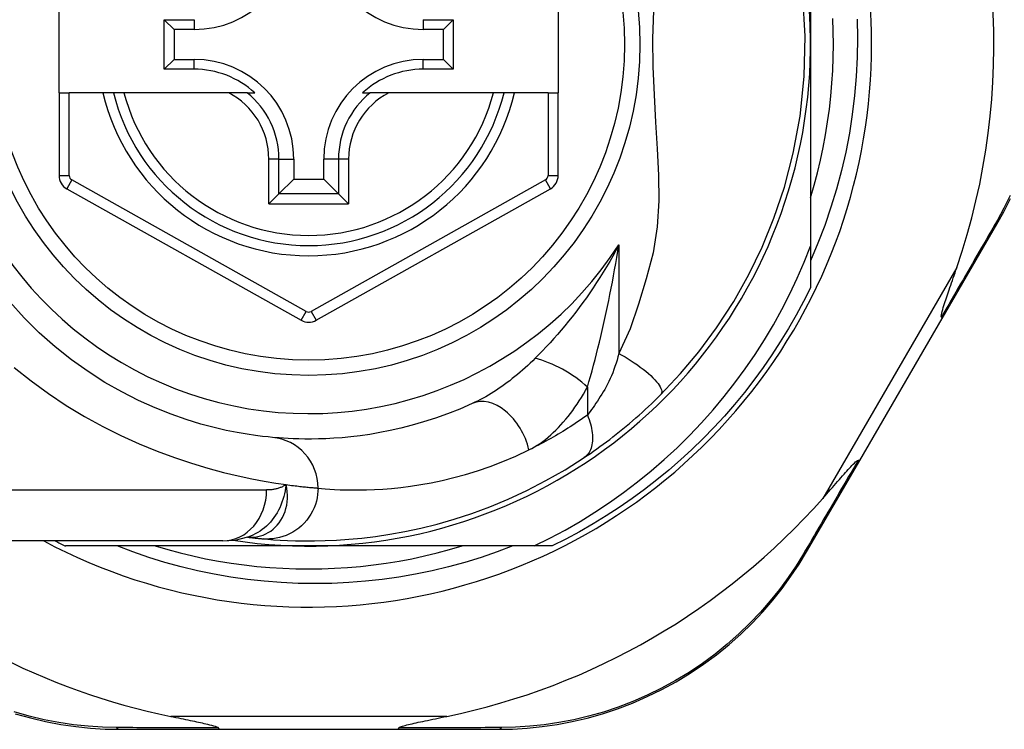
# Model space of a CAD drawing. Header units: inches. Extents: x 10 to 196, y 10 to 109.
# Tile 77 of 239: x 11.546 to 12.307, y 46.815 to 47.364. Entities that reach past the tile are written whole.
import ezdxf

# ---------------------------------------------------------------- set-up
doc = ezdxf.new("R2010")
doc.units = ezdxf.units.IN
doc.header["$MEASUREMENT"] = 0
doc.layers.add('Visible Edges(ANSI)', color=7, linetype='Continuous', lineweight=25)
doc.layers.add('Visible Tangent Edges(ANSI)', color=7, linetype='Continuous', lineweight=25)

msp = doc.modelspace()

# ---------------------------------------------------------------- linework, layer by layer
at = {"layer": 'Visible Edges(ANSI)'}
for p, q in [((12.15752, 47.48172), (12.15752, 47.34502)), ((11.57673, 47.30762), (11.57673, 47.38242)), ((11.96256, 47.38242), (11.96256, 47.30762)), ((11.65806, 47.32588), (11.65806, 47.36417)), ((11.65806, 47.36417), (11.66564, 47.35659)), ((11.65806, 47.36417), (11.68115, 47.36417)), ((11.85831, 47.36417), (11.88139, 47.36417)), ((11.88139, 47.36417), (11.87381, 47.35659)), ((11.88139, 47.36417), (11.88139, 47.32588)), ((11.66564, 47.35659), (11.66564, 47.33345)), ((11.68115, 47.35659), (11.66564, 47.35659)), ((11.87381, 47.35659), (11.85831, 47.35659)), ((11.87381, 47.33345), (11.87381, 47.35659)), ((12.15752, 47.34502), (12.15752, 47.18911)), ((11.65806, 47.32588), (11.66564, 47.33345)), ((11.66564, 47.33345), (11.68115, 47.33345)), ((11.85831, 47.33345), (11.87381, 47.33345)), ((11.88139, 47.32588), (11.87381, 47.33345)), ((11.68115, 47.32588), (11.65806, 47.32588)), ((11.88139, 47.32588), (11.85831, 47.32588)), ((11.57673, 47.30762), (11.57673, 47.24367)), ((11.57673, 47.30762), (11.5846, 47.30762)), ((11.61068, 47.30762), (11.5846, 47.30762)), ((11.61878, 47.30762), (11.61068, 47.30762)), ((11.62691, 47.30762), (11.61878, 47.30762)), ((11.70789, 47.30762), (11.62691, 47.30762)), ((11.72216, 47.30762), (11.70789, 47.30762)), ((11.72216, 47.30762), (11.72807, 47.30762)), ((11.81138, 47.30762), (11.81729, 47.30762)), ((11.83157, 47.30762), (11.81729, 47.30762)), ((11.91255, 47.30762), (11.83157, 47.30762)), ((11.92068, 47.30762), (11.91255, 47.30762)), ((11.92878, 47.30762), (11.92068, 47.30762)), ((11.95468, 47.30762), (11.92878, 47.30762)), ((11.95468, 47.30762), (11.96256, 47.30762)), ((11.96256, 47.24367), (11.96256, 47.30762)), ((11.75816, 47.25644), (11.75816, 47.24093)), ((11.7813, 47.24093), (11.7813, 47.25644)), ((11.74674, 47.22951), (11.75816, 47.24093)), ((11.75816, 47.24093), (11.7813, 47.24093)), ((11.79272, 47.22951), (11.7813, 47.24093)), ((11.58276, 47.23337), (11.76395, 47.13173)), ((11.74674, 47.22951), (11.73889, 47.22166)), ((11.77551, 47.13173), (11.95653, 47.23337)), ((11.80057, 47.22166), (11.79272, 47.22951)), ((12.2594, 47.13322), (12.30166, 47.20597)), ((12.15752, 47.18911), (12.15752, 47.15694)), ((12.19557, 47.02333), (12.2594, 47.13322)), ((12.15452, 46.95266), (12.19557, 47.02333)), ((11.72243, 46.96409), (11.72247, 46.96408)), ((11.7033, 46.96116), (11.46604, 46.96116)), ((11.76973, 46.95723), (11.58164, 46.95723)), ((11.94402, 46.95723), (11.76973, 46.95723)), ((11.95781, 46.95723), (11.94402, 46.95723)), ((11.62362, 46.81549), (11.70067, 46.81549)), ((11.70067, 46.81549), (11.83878, 46.81549)), ((11.83878, 46.81549), (11.91622, 46.81549))]:
    msp.add_line(p, q, dxfattribs=at)
at = {"layer": 'Visible Edges(ANSI)', "flags": 128}
for points in [[(12.04162, 47.07405), (12.05709, 47.09051), (12.0713, 47.10747), (12.085, 47.12604), (12.0982, 47.14638), (12.10986, 47.16709), (12.12012, 47.18826), (12.12929, 47.2106), (12.13741, 47.23474), (12.14429, 47.26105), (12.14957, 47.28967), (12.15279, 47.32025), (12.15353, 47.3514), (12.15174, 47.38248)], [(12.15752, 47.22647), (12.16034, 47.23609), (12.16291, 47.24578), (12.16524, 47.25553), (12.16733, 47.26534), (12.16918, 47.27519), (12.17079, 47.28509), (12.17215, 47.29502), (12.17326, 47.30498), (12.17413, 47.31497), (12.17474, 47.32498), (12.17512, 47.335), (12.17524, 47.34502), (12.17512, 47.35505), (12.17474, 47.36506)], [(12.19373, 47.36461), (12.19399, 47.34985), (12.19373, 47.33508), (12.19297, 47.3203), (12.19168, 47.30556), (12.18989, 47.29088), (12.18758, 47.2763), (12.18477, 47.26182), (12.18146, 47.24745), (12.17766, 47.23321), (12.17336, 47.21911), (12.16857, 47.20516), (12.16329, 47.19138), (12.15752, 47.17778)], [(12.30166, 47.20597), (12.30705, 47.21571), (12.31216, 47.22587)], [(11.94402, 46.95723), (11.95607, 46.9632), (11.96791, 46.96954), (11.97955, 46.97626), (11.99096, 46.98335), (12.00216, 46.99079), (12.01312, 46.99859), (12.02383, 47.00675), (12.03429, 47.01525), (12.04449, 47.02409), (12.05438, 47.03324), (12.06398, 47.04269), (12.07325, 47.05244), (12.08221, 47.06248), (12.09084, 47.07279), (12.09914, 47.08338), (12.1071, 47.09422), (12.11471, 47.10533), (12.12197, 47.11668), (12.12886, 47.12827), (12.13538, 47.14008), (12.14151, 47.15208), (12.14725, 47.16425), (12.15259, 47.1766), (12.15752, 47.18911)], [(12.25876, 47.13423), (12.25862, 47.13497), (12.25876, 47.13603), (12.25902, 47.13728), (12.25937, 47.13861), (12.25977, 47.14003), (12.26022, 47.14155), (12.26071, 47.14312), (12.26121, 47.14469), (12.26171, 47.14622), (12.26219, 47.14767), (12.26266, 47.14908), (12.26316, 47.15056), (12.26368, 47.1521), (12.26422, 47.1537), (12.26478, 47.15536), (12.26537, 47.15708), (12.26598, 47.15885), (12.2666, 47.16068), (12.26724, 47.16255), (12.2679, 47.16446), (12.26857, 47.16642), (12.26926, 47.16842), (12.26995, 47.17045), (12.27066, 47.17252)], [(12.15752, 47.15694), (12.15214, 47.14622), (12.14647, 47.13566), (12.1405, 47.12527), (12.13424, 47.11504), (12.1277, 47.10499), (12.12089, 47.09512), (12.1138, 47.08545), (12.10645, 47.07598), (12.09884, 47.06672), (12.09097, 47.05768), (12.08285, 47.04885), (12.07449, 47.04026), (12.0659, 47.0319), (12.05707, 47.02378), (12.04803, 47.01591), (12.03877, 47.0083), (12.0293, 47.00095), (12.01963, 46.99386), (12.00976, 46.98705), (11.99971, 46.98051), (11.98948, 46.97425), (11.97909, 46.96828), (11.96853, 46.96261), (11.95781, 46.95723)], [(11.74171, 47.04119), (11.73847, 47.04151), (11.73411, 47.04199), (11.72863, 47.04268), (11.72209, 47.04364), (11.71453, 47.04493), (11.70601, 47.04662), (11.69657, 47.0488), (11.68625, 47.05155), (11.67513, 47.05497), (11.66334, 47.05913), (11.65101, 47.06406), (11.6383, 47.06979), (11.62533, 47.07634), (11.61224, 47.08374), (11.59918, 47.09203), (11.58628, 47.10122), (11.5737, 47.11128), (11.56152, 47.12214), (11.5498, 47.13375), (11.53862, 47.14605)], [(12.2594, 47.13322), (12.25941, 47.13324), (12.25942, 47.13327), (12.25942, 47.13329), (12.25942, 47.13332), (12.25942, 47.13335), (12.25942, 47.13338), (12.25941, 47.13341), (12.2594, 47.13345), (12.25938, 47.13348), (12.25936, 47.13352), (12.25934, 47.13356), (12.25931, 47.1336), (12.25929, 47.13365), (12.25925, 47.13369), (12.25922, 47.13374), (12.25918, 47.13379), (12.25914, 47.13384), (12.25909, 47.13389), (12.25905, 47.13394), (12.259, 47.134), (12.25894, 47.13405), (12.25889, 47.13411), (12.25883, 47.13417), (12.25876, 47.13423)], [(11.98267, 47.02564), (11.98503, 47.02723), (11.98743, 47.02887), (11.98986, 47.03055), (11.99232, 47.03229), (11.9948, 47.03407), (11.9973, 47.0359), (11.99982, 47.03777), (12.00235, 47.03968), (12.00488, 47.04163), (12.00743, 47.04362), (12.00998, 47.04565), (12.01253, 47.04771), (12.01507, 47.0498), (12.01758, 47.05191), (12.02009, 47.05404), (12.02257, 47.0562), (12.02503, 47.05837), (12.02748, 47.06057), (12.0299, 47.06278), (12.03229, 47.06501), (12.03466, 47.06725), (12.03701, 47.06951), (12.03933, 47.07178), (12.04162, 47.07405)], [(11.89619, 47.06735), (11.88654, 47.06315), (11.87703, 47.05939), (11.8677, 47.05606), (11.85857, 47.05312), (11.84967, 47.05056), (11.84103, 47.04835), (11.83267, 47.04647), (11.82462, 47.04488), (11.81687, 47.04356), (11.80944, 47.04249), (11.80233, 47.04164), (11.79555, 47.04099), (11.78911, 47.04051), (11.783, 47.04019), (11.77724, 47.04), (11.77184, 47.03991), (11.7668, 47.03991), (11.76211, 47.03999), (11.75779, 47.04012), (11.75383, 47.0403), (11.75024, 47.04051), (11.74702, 47.04074), (11.74417, 47.04097), (11.74171, 47.04119)], [(11.73447, 46.96279), (11.73819, 46.96246), (11.74257, 46.96212), (11.7476, 46.9618), (11.75329, 46.96152), (11.75961, 46.9613), (11.76658, 46.96118), (11.77417, 46.96119), (11.78239, 46.96137), (11.79122, 46.96176), (11.80065, 46.96241), (11.81067, 46.96335), (11.82127, 46.96464), (11.83243, 46.96632), (11.84412, 46.96844), (11.85633, 46.97106), (11.86903, 46.97423), (11.88218, 46.978), (11.89574, 46.98243), (11.90966, 46.98758), (11.92391, 46.99349), (11.9384, 47.00021), (11.95308, 47.00779), (11.96785, 47.01624), (11.98267, 47.02564)], [(12.16701, 46.99408), (12.16855, 46.99582), (12.17006, 46.99753), (12.17155, 46.99923), (12.17301, 47.00089), (12.17444, 47.00252), (12.17585, 47.00412), (12.17722, 47.00567), (12.17855, 47.00718), (12.17985, 47.00865), (12.18111, 47.01006), (12.18232, 47.01142), (12.18348, 47.01273), (12.1846, 47.01397), (12.18566, 47.01515), (12.18667, 47.01626), (12.18763, 47.0173), (12.18861, 47.01835), (12.18961, 47.01941), (12.19061, 47.02043), (12.19157, 47.02137), (12.19245, 47.02219), (12.19322, 47.02283), (12.19385, 47.02325), (12.19437, 47.02338)], [(12.19557, 47.02333), (12.19556, 47.02331), (12.19554, 47.02329), (12.19552, 47.02327), (12.19549, 47.02326), (12.19547, 47.02325), (12.19544, 47.02324), (12.19541, 47.02323), (12.19537, 47.02322), (12.19533, 47.02322), (12.19529, 47.02321), (12.19524, 47.02321), (12.19519, 47.02322), (12.19514, 47.02322), (12.19509, 47.02322), (12.19503, 47.02323), (12.19497, 47.02324), (12.1949, 47.02325), (12.19484, 47.02326), (12.19477, 47.02328), (12.1947, 47.02329), (12.19462, 47.02331), (12.19454, 47.02333), (12.19446, 47.02336), (12.19437, 47.02338)], [(11.7033, 46.96116), (11.71284, 46.96186), (11.72273, 46.96419)], [(11.72247, 46.96408), (11.72313, 46.964), (11.72377, 46.96392), (11.7244, 46.96385), (11.72502, 46.96378), (11.72562, 46.9637), (11.72621, 46.96364), (11.72679, 46.96357), (11.72735, 46.96351), (11.7279, 46.96345), (11.72844, 46.96339), (11.72896, 46.96333), (11.72946, 46.96328), (11.72996, 46.96323), (11.73044, 46.96318), (11.7309, 46.96313), (11.73136, 46.96309), (11.7318, 46.96304), (11.73222, 46.963), (11.73263, 46.96296), (11.73303, 46.96292), (11.73341, 46.96288), (11.73378, 46.96285), (11.73413, 46.96282), (11.73447, 46.96279)], [(11.92751, 46.95723), (11.91528, 46.95262), (11.90289, 46.9484), (11.89038, 46.94458), (11.87778, 46.94115), (11.86508, 46.93811), (11.85231, 46.93548), (11.83947, 46.93325), (11.82656, 46.93142), (11.81361, 46.92999), (11.80061, 46.92897), (11.78758, 46.92835), (11.77453, 46.92814), (11.76147, 46.92835), (11.7484, 46.92896), (11.73535, 46.92998), (11.72236, 46.93141), (11.70944, 46.93324), (11.69659, 46.93548), (11.68382, 46.93812), (11.67115, 46.94115), (11.65857, 46.94458), (11.64611, 46.94841), (11.63377, 46.95262), (11.62157, 46.95723)], [(11.65118, 46.95723), (11.6608, 46.95441), (11.67049, 46.95184), (11.68024, 46.94951), (11.69004, 46.94742), (11.6999, 46.94557), (11.70979, 46.94396), (11.71973, 46.9426), (11.72969, 46.94149), (11.73968, 46.94062), (11.74969, 46.94), (11.7597, 46.93963), (11.76973, 46.93951), (11.77975, 46.93963), (11.78977, 46.94), (11.79978, 46.94062), (11.80977, 46.94149), (11.81973, 46.9426), (11.82966, 46.94396), (11.83956, 46.94557), (11.84941, 46.94742), (11.85922, 46.94951), (11.86897, 46.95184), (11.87866, 46.95441), (11.88828, 46.95723)], [(11.91622, 46.81549), (11.92729, 46.81572), (11.93859, 46.8164), (11.95006, 46.81758), (11.96166, 46.81927), (11.97333, 46.82148), (11.98503, 46.82423), (11.99674, 46.82752), (12.0084, 46.83137), (12.01998, 46.83579), (12.03143, 46.84077), (12.04269, 46.84629), (12.05372, 46.85232), (12.06448, 46.85882), (12.0749, 46.86579), (12.08495, 46.87319), (12.09457, 46.88099), (12.10374, 46.88915), (12.11244, 46.89762), (12.12068, 46.90636), (12.12843, 46.91533), (12.1357, 46.92449), (12.14248, 46.93379), (12.14876, 46.94319), (12.15452, 46.95266)], [(11.54289, 46.82758), (11.55463, 46.82427), (11.56636, 46.82151), (11.57806, 46.81929), (11.58969, 46.81759), (11.60119, 46.81641), (11.61252, 46.81572), (11.62362, 46.81549)], [(11.66307, 46.82549), (11.66506, 46.82508), (11.66703, 46.82468), (11.66897, 46.82428), (11.67088, 46.82389), (11.67275, 46.8235), (11.67458, 46.82312), (11.67637, 46.82275), (11.67811, 46.82239), (11.6798, 46.82203), (11.68144, 46.82168), (11.68303, 46.82135), (11.68456, 46.82102), (11.68603, 46.8207), (11.68743, 46.82039), (11.68877, 46.82009), (11.69015, 46.81978), (11.69162, 46.81944), (11.69312, 46.81907), (11.69461, 46.8187), (11.69602, 46.81831), (11.69732, 46.81793), (11.69853, 46.81751), (11.69951, 46.81707), (11.70007, 46.81657)], [(11.83939, 46.81657), (11.83978, 46.81698), (11.8405, 46.81734), (11.84133, 46.81766), (11.84228, 46.81797), (11.84329, 46.81827), (11.84435, 46.81856), (11.84552, 46.81887), (11.84678, 46.81918), (11.84814, 46.81951), (11.84958, 46.81984), (11.85111, 46.82019), (11.8527, 46.82054), (11.85436, 46.8209), (11.85607, 46.82127), (11.85784, 46.82164), (11.85968, 46.82203), (11.86158, 46.82243), (11.86354, 46.82284), (11.86556, 46.82326), (11.86764, 46.82369), (11.86976, 46.82413), (11.87193, 46.82458), (11.87414, 46.82503), (11.87639, 46.82549)], [(11.70067, 46.81549), (11.70065, 46.8155), (11.70062, 46.8155), (11.70059, 46.81551), (11.70057, 46.81552), (11.70054, 46.81554), (11.70052, 46.81556), (11.70049, 46.81559), (11.70046, 46.81561), (11.70044, 46.81565), (11.70041, 46.81568), (11.70039, 46.81572), (11.70036, 46.81576), (11.70034, 46.81581), (11.70031, 46.81586), (11.70029, 46.81592), (11.70026, 46.81597), (11.70024, 46.81604), (11.70021, 46.8161), (11.70019, 46.81617), (11.70016, 46.81624), (11.70014, 46.81632), (11.70012, 46.8164), (11.70009, 46.81648), (11.70007, 46.81657)], [(11.83878, 46.81549), (11.83881, 46.8155), (11.83884, 46.8155), (11.83886, 46.81551), (11.83889, 46.81552), (11.83892, 46.81554), (11.83894, 46.81556), (11.83897, 46.81559), (11.83899, 46.81561), (11.83902, 46.81565), (11.83904, 46.81568), (11.83907, 46.81572), (11.83909, 46.81576), (11.83912, 46.81581), (11.83915, 46.81586), (11.83917, 46.81592), (11.8392, 46.81597), (11.83922, 46.81604), (11.83924, 46.8161), (11.83927, 46.81617), (11.83929, 46.81624), (11.83932, 46.81632), (11.83934, 46.8164), (11.83936, 46.81648), (11.83939, 46.81657)]]:
    msp.add_lwpolyline(points, dxfattribs=at)
at = {"layer": 'Visible Edges(ANSI)'}
msp.add_circle((11.76973, 47.34502), 0.25591, dxfattribs=at)
for centre, radius, start, end in [((11.76973, 47.34502), 0.43504, 241.92751, 118.07249), ((11.76973, 47.34502), 0.3878, 261.33391, 70.21195), ((11.76973, 47.34417), 0.52953, 341.08535, 27.06854), ((11.68115, 47.4336), 0.07702, 270, 0), ((11.85831, 47.4336), 0.07702, 180, 270), ((11.68115, 47.25644), 0.07702, 0, 90), ((11.85831, 47.25644), 0.07702, 90, 180), ((11.68115, 47.25644), 0.06944, 47.48259, 90), ((11.85831, 47.25644), 0.06944, 90, 132.51741), ((11.76973, 47.34502), 0.15551, 193.91643, 346.08357), ((11.58854, 47.24367), 0.01181, 180, 240.70877), ((11.95074, 47.24367), 0.01181, 299.31319, 0), ((11.76973, 47.14203), 0.01181, 240.70877, 299.31319), ((11.76973, 47.34417), 0.52953, 281.6205, 318.6133), ((11.76973, 47.34417), 0.52953, 226.3272, 258.3795), ((11.76973, 47.34502), 0.431, 242.95157, 244.12615)]:
    msp.add_arc(centre, radius, start, end, dxfattribs=at)
at = {"layer": 'Visible Tangent Edges(ANSI)'}
for p, q in [((11.68115, 47.36417), (11.68115, 47.35659)), ((11.85831, 47.36417), (11.85831, 47.35659)), ((11.68115, 47.32588), (11.68115, 47.33345)), ((11.85831, 47.32588), (11.85831, 47.33345)), ((11.5846, 47.24367), (11.5846, 47.30762)), ((11.95468, 47.30762), (11.95468, 47.24367)), ((11.73889, 47.22166), (11.73889, 47.25644)), ((11.74674, 47.25644), (11.73889, 47.25644)), ((11.74674, 47.22951), (11.74674, 47.25644)), ((11.74674, 47.25644), (11.75816, 47.25644)), ((11.79272, 47.25644), (11.7813, 47.25644)), ((11.80057, 47.25644), (11.79272, 47.25644)), ((11.79272, 47.25644), (11.79272, 47.22951)), ((11.80057, 47.25644), (11.80057, 47.22166)), ((11.57673, 47.24367), (11.5846, 47.24367)), ((11.95468, 47.24367), (11.96256, 47.24367)), ((11.58661, 47.24024), (11.58276, 47.23337)), ((11.7678, 47.1386), (11.58661, 47.24024)), ((11.95267, 47.24023), (11.77165, 47.1386)), ((11.95653, 47.23337), (11.95267, 47.24023)), ((11.79272, 47.22951), (11.74674, 47.22951)), ((11.73889, 47.22166), (11.80057, 47.22166)), ((12.00943, 47.19006), (12.00943, 47.10613)), ((12.27066, 47.17252), (12.16701, 46.99408)), ((11.76395, 47.13173), (11.7678, 47.1386)), ((11.77165, 47.1386), (11.77551, 47.13173)), ((11.98513, 47.08006), (11.98513, 47.0584)), ((11.46604, 47.00053), (11.73719, 47.00053)), ((11.87639, 46.82549), (11.66307, 46.82549))]:
    msp.add_line(p, q, dxfattribs=at)
at = {"layer": 'Visible Tangent Edges(ANSI)', "flags": 128}
for points in [[(12.03624, 47.37116), (12.0355, 47.34944), (12.03575, 47.32781), (12.03664, 47.30612), (12.03784, 47.28491), (12.03908, 47.26423), (12.04002, 47.24397), (12.04022, 47.224), (12.03914, 47.20408), (12.03604, 47.18396), (12.03045, 47.16392), (12.02452, 47.1443), (12.01807, 47.12505), (12.00943, 47.10613)], [(12.31194, 47.22829), (12.30698, 47.21832), (12.30174, 47.20877)], [(12.30174, 47.20877), (12.30006, 47.20584), (12.29836, 47.2029), (12.29666, 47.19994), (12.29494, 47.19696), (12.29322, 47.19396), (12.29148, 47.19094), (12.28974, 47.18791), (12.28798, 47.18487), (12.28622, 47.1818), (12.28444, 47.17873), (12.28266, 47.17563), (12.28087, 47.17253), (12.27907, 47.16941), (12.27726, 47.16627), (12.27545, 47.16312), (12.27362, 47.15996), (12.27179, 47.15679), (12.26995, 47.1536), (12.2681, 47.1504), (12.26625, 47.14719), (12.26439, 47.14396), (12.26252, 47.14073), (12.26065, 47.13749), (12.25876, 47.13423)], [(12.00943, 47.19006), (12.00712, 47.18573), (12.00476, 47.18144), (12.00235, 47.17722), (11.99989, 47.17304), (11.99739, 47.16892), (11.99485, 47.16486), (11.99227, 47.16086), (11.98965, 47.15692), (11.987, 47.15303), (11.98432, 47.14921), (11.98162, 47.14545), (11.97888, 47.14175), (11.97612, 47.13812), (11.97334, 47.13454), (11.97053, 47.13103), (11.9677, 47.12757), (11.96485, 47.12418), (11.96198, 47.12085), (11.95911, 47.11758), (11.95622, 47.11438), (11.95334, 47.11126), (11.95046, 47.10821), (11.94759, 47.10525), (11.94474, 47.10237)], [(11.98513, 47.08006), (11.98632, 47.08419), (11.98751, 47.0884), (11.98869, 47.09268), (11.98985, 47.09701), (11.99101, 47.1014), (11.99215, 47.10583), (11.99327, 47.1103), (11.99438, 47.1148), (11.99547, 47.11933), (11.99654, 47.12389), (11.99759, 47.12847), (11.99862, 47.13307), (11.99963, 47.13771), (12.00063, 47.14237), (12.0016, 47.14705), (12.00256, 47.15176), (12.00349, 47.15649), (12.00441, 47.16124), (12.0053, 47.166), (12.00617, 47.17079), (12.00702, 47.17558), (12.00785, 47.1804), (12.00865, 47.18522), (12.00943, 47.19006)], [(11.94474, 47.10237), (11.94284, 47.10049), (11.94092, 47.09864), (11.93898, 47.09682), (11.93702, 47.09504), (11.93506, 47.09329), (11.93308, 47.09157), (11.93108, 47.08988), (11.92908, 47.08824), (11.92707, 47.08662), (11.92505, 47.08505), (11.92302, 47.08352), (11.92098, 47.08202), (11.91894, 47.08057), (11.91689, 47.07915), (11.91483, 47.07777), (11.91276, 47.07643), (11.91068, 47.07513), (11.90861, 47.07387), (11.90653, 47.07266), (11.90445, 47.0715), (11.90238, 47.07038), (11.90031, 47.06932), (11.89825, 47.06831), (11.89619, 47.06735)], [(12.00943, 47.10613), (12.00875, 47.10355), (12.00802, 47.101), (12.00726, 47.09849), (12.00644, 47.09602), (12.00559, 47.09359), (12.00469, 47.09121), (12.00375, 47.08889), (12.00278, 47.08662), (12.00176, 47.08442), (12.00071, 47.08229), (11.99963, 47.08023), (11.99852, 47.07825), (11.99739, 47.07635), (11.99624, 47.07453), (11.9951, 47.07274), (11.99396, 47.07099), (11.99283, 47.06928), (11.9917, 47.0676), (11.99058, 47.06596), (11.98946, 47.06436), (11.98836, 47.06281), (11.98727, 47.06129), (11.98619, 47.05982), (11.98513, 47.0584)], [(12.00943, 47.10613), (12.0118, 47.1048), (12.01419, 47.10341), (12.0166, 47.10195), (12.019, 47.10043), (12.02138, 47.09886), (12.02372, 47.09725), (12.026, 47.09561), (12.02819, 47.09394), (12.03029, 47.09228), (12.03226, 47.09061), (12.0341, 47.08897), (12.03578, 47.08736), (12.03729, 47.08579), (12.03862, 47.08428), (12.03976, 47.08284), (12.0407, 47.08148), (12.04145, 47.0802), (12.04201, 47.07902), (12.04237, 47.07794), (12.04255, 47.07695), (12.04256, 47.07608), (12.04239, 47.0753), (12.04208, 47.07463), (12.04162, 47.07405)], [(11.5422, 47.09525), (11.55523, 47.08483), (11.56865, 47.07503), (11.58239, 47.06589), (11.59638, 47.05745), (11.61048, 47.04973), (11.62461, 47.0427), (11.63864, 47.03635), (11.65249, 47.03065), (11.66603, 47.0256), (11.67917, 47.02116), (11.69181, 47.01733), (11.70383, 47.01407), (11.71515, 47.01137), (11.72568, 47.00913), (11.7354, 47.00731), (11.74427, 47.00584), (11.75226, 47.00467)], [(11.93998, 47.03152), (11.94213, 47.03262), (11.94427, 47.03384), (11.94641, 47.03515), (11.94852, 47.03657), (11.95062, 47.03807), (11.9527, 47.03967), (11.95475, 47.04135), (11.95679, 47.04311), (11.95879, 47.04495), (11.96077, 47.04686), (11.96271, 47.04884), (11.96463, 47.05089), (11.96651, 47.053), (11.96837, 47.05518), (11.9702, 47.05742), (11.972, 47.05972), (11.97376, 47.06209), (11.9755, 47.0645), (11.9772, 47.06698), (11.97886, 47.0695), (11.98049, 47.07207), (11.98207, 47.07469), (11.98362, 47.07736), (11.98513, 47.08006)], [(11.98513, 47.0584), (11.98323, 47.05705), (11.98132, 47.05572), (11.97942, 47.05442), (11.97753, 47.05314), (11.97564, 47.05188), (11.97376, 47.05064), (11.97187, 47.04943), (11.96998, 47.04823), (11.96809, 47.04705), (11.9662, 47.04588), (11.96431, 47.04474), (11.96242, 47.04361), (11.96054, 47.0425), (11.95865, 47.04141), (11.95677, 47.04034), (11.95489, 47.03928), (11.95301, 47.03825), (11.95113, 47.03723), (11.94926, 47.03624), (11.9474, 47.03526), (11.94554, 47.0343), (11.94368, 47.03335), (11.94183, 47.03243), (11.93998, 47.03152)], [(11.98513, 47.0584), (11.98579, 47.05672), (11.98641, 47.05502), (11.98697, 47.05331), (11.98747, 47.05159), (11.98791, 47.04987), (11.98828, 47.04816), (11.98859, 47.04646), (11.98882, 47.04478), (11.98898, 47.04312), (11.98906, 47.04151), (11.98906, 47.03993), (11.98899, 47.0384), (11.98884, 47.03693), (11.98861, 47.03552), (11.9883, 47.03418), (11.98793, 47.0329), (11.98748, 47.03171), (11.98696, 47.03059), (11.98638, 47.02955), (11.98574, 47.0286), (11.98504, 47.02773), (11.9843, 47.02695), (11.9835, 47.02625), (11.98267, 47.02564)], [(11.77695, 47.00199), (11.77956, 47.00174), (11.78256, 47.00148), (11.78596, 47.00122), (11.78974, 47.00098), (11.79392, 47.00078), (11.79849, 47.00063), (11.80343, 47.00054), (11.80876, 47.00054), (11.81446, 47.00064), (11.82053, 47.00086), (11.82697, 47.00122), (11.83378, 47.00176), (11.84093, 47.0025), (11.84843, 47.00346), (11.85627, 47.00467), (11.86444, 47.00615), (11.87295, 47.00794), (11.88177, 47.01007), (11.89088, 47.01257), (11.90027, 47.01546), (11.90991, 47.01877), (11.91976, 47.02254), (11.92979, 47.02678), (11.93998, 47.03152)], [(12.19437, 47.02338), (12.19254, 47.02023), (12.1907, 47.01709), (12.18888, 47.01396), (12.18705, 47.01084), (12.18524, 47.00774), (12.18343, 47.00464), (12.18163, 47.00156), (12.17983, 46.99849), (12.17805, 46.99543), (12.17626, 46.99239), (12.17449, 46.98935), (12.17272, 46.98633), (12.17096, 46.98333), (12.16921, 46.98033), (12.16747, 46.97735), (12.16573, 46.97439), (12.164, 46.97144), (12.16228, 46.9685), (12.16057, 46.96559), (12.15887, 46.96268), (12.15718, 46.95979), (12.1555, 46.95692), (12.15382, 46.95407), (12.15216, 46.95123)], [(11.75226, 47.00467), (11.75191, 47.00229), (11.75148, 46.99994), (11.75098, 46.99764), (11.7504, 46.99538), (11.74975, 46.99317), (11.74901, 46.991), (11.7482, 46.98889), (11.7473, 46.98684), (11.74631, 46.98483), (11.74524, 46.98289), (11.74408, 46.981), (11.74284, 46.97918), (11.74151, 46.97743), (11.74011, 46.97577), (11.73864, 46.97418), (11.7371, 46.97268), (11.73549, 46.97127), (11.73382, 46.96996), (11.73209, 46.96873), (11.73031, 46.96761), (11.72847, 46.96659), (11.72659, 46.96568), (11.72467, 46.96488), (11.72272, 46.96418)], [(11.72375, 46.96399), (11.72593, 46.96396), (11.72812, 46.96411), (11.73028, 46.96445), (11.73242, 46.96497), (11.7345, 46.96567), (11.73652, 46.96655), (11.73849, 46.9676), (11.74038, 46.96882), (11.74218, 46.9702), (11.74387, 46.97174), (11.74546, 46.97343), (11.74693, 46.97526), (11.74827, 46.97722), (11.74948, 46.9793), (11.75053, 46.9815), (11.75144, 46.98381), (11.75217, 46.98621), (11.75274, 46.9887), (11.75314, 46.99125), (11.75335, 46.99386), (11.75337, 46.99652), (11.7532, 46.99921), (11.75283, 47.00194), (11.75226, 47.00467)], [(11.77695, 47.00199), (11.77687, 46.99954), (11.77663, 46.99703), (11.77622, 46.99448), (11.77564, 46.99191), (11.77486, 46.98934), (11.7739, 46.98678), (11.77275, 46.98426), (11.7714, 46.98179), (11.76987, 46.9794), (11.76815, 46.97711), (11.76627, 46.97495), (11.76423, 46.97292), (11.76205, 46.97105), (11.75974, 46.96935), (11.75733, 46.96783), (11.75484, 46.96651), (11.75229, 46.96538), (11.74971, 46.96445), (11.7471, 46.96372), (11.7445, 46.96318), (11.74192, 46.96282), (11.73938, 46.96265), (11.73689, 46.96264), (11.73447, 46.96279)], [(11.75226, 47.00467), (11.75171, 47.00433), (11.75115, 47.004), (11.75058, 47.00369), (11.75001, 47.00339), (11.74943, 47.0031), (11.74884, 47.00283), (11.74825, 47.00258), (11.74765, 47.00234), (11.74704, 47.00212), (11.74642, 47.00191), (11.7458, 47.00172), (11.74517, 47.00154), (11.74454, 47.00138), (11.7439, 47.00123), (11.74325, 47.00109), (11.7426, 47.00098), (11.74194, 47.00087), (11.74127, 47.00078), (11.74061, 47.0007), (11.73993, 47.00064), (11.73925, 47.00059), (11.73857, 47.00056), (11.73788, 47.00054), (11.73719, 47.00053)], [(11.75226, 47.00467), (11.75372, 47.00448), (11.75514, 47.00429), (11.75653, 47.00411), (11.75789, 47.00394), (11.7592, 47.00378), (11.76048, 47.00362), (11.76172, 47.00348), (11.76293, 47.00334), (11.76409, 47.00321), (11.76522, 47.00309), (11.76631, 47.00297), (11.76736, 47.00286), (11.76838, 47.00276), (11.76935, 47.00266), (11.77029, 47.00257), (11.77119, 47.00249), (11.77205, 47.00241), (11.77287, 47.00234), (11.77365, 47.00227), (11.77439, 47.0022), (11.77509, 47.00214), (11.77575, 47.00209), (11.77637, 47.00204), (11.77695, 47.00199)], [(11.72247, 46.96408), (11.72251, 46.96408), (11.72254, 46.96407), (11.72258, 46.96407), (11.72262, 46.96407), (11.72266, 46.96406), (11.7227, 46.96406), (11.72274, 46.96405), (11.72279, 46.96405), (11.72284, 46.96405), (11.72288, 46.96404), (11.72293, 46.96404), (11.72299, 46.96403), (11.72304, 46.96403), (11.72309, 46.96403), (11.72315, 46.96402), (11.72321, 46.96402), (11.72327, 46.96401), (11.72333, 46.96401), (11.7234, 46.96401), (11.72347, 46.964), (11.72353, 46.964), (11.72361, 46.96399), (11.72368, 46.96399), (11.72375, 46.96399)], [(12.15216, 46.95123), (12.14647, 46.94199), (12.1403, 46.9328), (12.13363, 46.92372), (12.12649, 46.91478), (12.11887, 46.90602), (12.11079, 46.89748), (12.10225, 46.88921), (12.09326, 46.88123), (12.08382, 46.8736), (12.07398, 46.86637), (12.06377, 46.85955), (12.05324, 46.85318), (12.04244, 46.84728), (12.03141, 46.84187), (12.02021, 46.83698), (12.00887, 46.83264), (11.99746, 46.82885), (11.986, 46.8256), (11.97455, 46.82288), (11.96313, 46.82068), (11.95178, 46.81899), (11.94055, 46.8178), (11.9295, 46.81709), (11.91866, 46.81683)], [(11.62118, 46.81683), (11.61032, 46.81709), (11.59923, 46.81781), (11.58797, 46.819), (11.5766, 46.8207), (11.56515, 46.82291), (11.55367, 46.82564), (11.54218, 46.82891)], [(11.70007, 46.81657), (11.69663, 46.81657), (11.69321, 46.81658), (11.68979, 46.81659), (11.68639, 46.8166), (11.683, 46.81661), (11.67962, 46.81662), (11.67625, 46.81663), (11.67289, 46.81664), (11.66955, 46.81665), (11.66622, 46.81666), (11.66291, 46.81667), (11.65961, 46.81668), (11.65632, 46.81669), (11.65305, 46.8167), (11.64979, 46.81671), (11.64655, 46.81672), (11.64332, 46.81674), (11.64011, 46.81675), (11.63691, 46.81676), (11.63373, 46.81677), (11.63057, 46.81679), (11.62742, 46.8168), (11.62429, 46.81681), (11.62118, 46.81683)], [(11.91866, 46.81683), (11.91554, 46.81681), (11.9124, 46.8168), (11.90923, 46.81679), (11.90606, 46.81677), (11.90286, 46.81676), (11.89965, 46.81675), (11.89642, 46.81674), (11.89318, 46.81672), (11.88992, 46.81671), (11.88665, 46.8167), (11.88336, 46.81669), (11.88006, 46.81668), (11.87674, 46.81667), (11.87341, 46.81666), (11.87006, 46.81665), (11.8667, 46.81664), (11.86333, 46.81663), (11.85995, 46.81662), (11.85655, 46.81661), (11.85314, 46.8166), (11.84972, 46.81659), (11.84629, 46.81658), (11.84284, 46.81657), (11.83939, 46.81657)]]:
    msp.add_lwpolyline(points, dxfattribs=at)
at = {"layer": 'Visible Tangent Edges(ANSI)'}
msp.add_circle((11.76973, 47.34502), 0.24409, dxfattribs=at)
for centre, radius, start, end in [((11.76973, 47.34502), 0.28543, 32.8812, 327.1188), ((11.76973, 47.34502), 0.16339, 193.23324, 346.76676), ((11.76973, 47.34502), 0.14764, 194.67485, 345.32515), ((11.68115, 47.25644), 0.05775, 0, 62.41478), ((11.68115, 47.25644), 0.06559, 0, 51.29033), ((11.85831, 47.25644), 0.06559, 128.70967, 180), ((11.85831, 47.25644), 0.05775, 117.58522, 180), ((11.58854, 47.24367), 0.00394, 180, 240.70877), ((11.95074, 47.24367), 0.00394, 299.31319, 0), ((11.76973, 47.14203), 0.00394, 240.70877, 299.31319)]:
    msp.add_arc(centre, radius, start, end, dxfattribs=at)
for centre, major_axis, ratio, start_param, end_param in [((12.29301, 47.21099), (0.00865, -0.00502), 0.492909, 0, 0.523212), ((11.96083, 47.08006), (0.034, -0.01985), 0.367954, 1.008544, 2.26339), ((11.91251, 47.03152), (-0.01632, 0.03583), 0.663135, 4.419079, 6.283185), ((11.73809, 47.00199), (0.00362, 0.0392), 0.987056, 4.803178, 6.283185), ((11.7033, 47.00053), (0, -0.03937), 0.860915, 0, 1.570796), ((11.70971, 46.76767), (0.01245, 0.19646), 0.394768, 6.26267, 6.279105), ((12.14588, 46.95768), (0.00865, -0.00502), 0.487239, 5.762078, 6.283185), ((11.62362, 46.82549), (0, -0.01), 0.489692, 5.761173, 6.283185), ((11.91622, 46.82549), (0, -0.01), 0.490597, 0, 0.522348)]:
    msp.add_ellipse(centre, major_axis=major_axis, ratio=ratio, start_param=start_param, end_param=end_param, dxfattribs=at)

doc.saveas('drawing.dxf')
